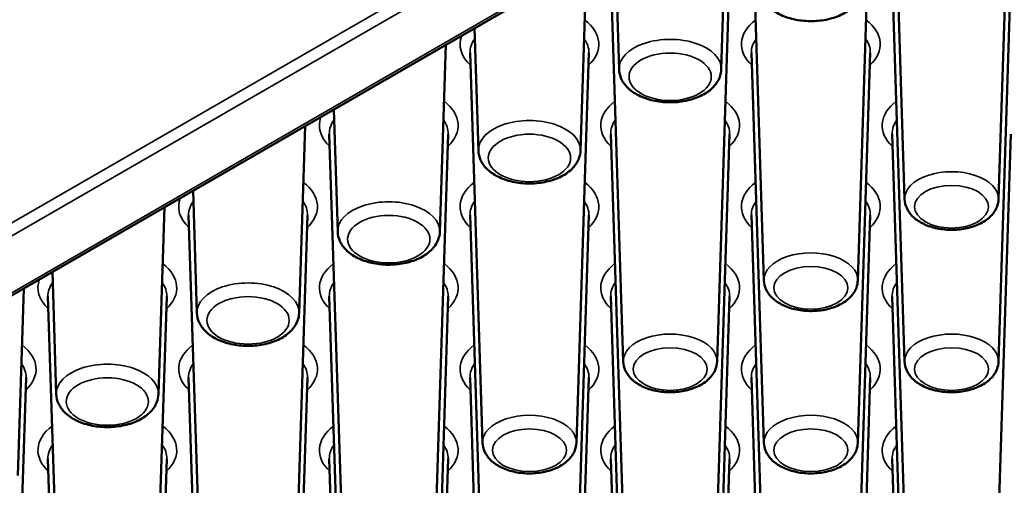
# Paper-space layout 'Sheet_1' of a CAD drawing. Header units: millimetres. Extents: x 0.8 to 58.3, y 0.8 to 58.3.
# Tile 40 of 128: x 4.8 to 6.8, y 43.2 to 44.2. Entities that reach past the tile are written whole.
import ezdxf

# ---------------------------------------------------------------- set-up
doc = ezdxf.new("R2010")
doc.units = ezdxf.units.MM
doc.layers.add('Visible (ISO)', color=7, linetype='Continuous', lineweight=50)
doc.layers.add('Visible Narrow (ISO)', color=7, linetype='Continuous', lineweight=35)

psp = doc.layouts.new('Sheet_1')

# ---------------------------------------------------------------- linework, layer by layer
at = {"layer": 'Visible (ISO)'}
for p, q in [((4.24538, 43.29452), (12.96465, 48.32859)), ((6.57076, 43.80728), (6.54599, 44.57935)), ((6.7564, 43.80728), (6.78117, 44.57935)), ((6.20787, 44.06436), (6.21974, 44.43442)), ((6.29237, 43.64655), (6.2676, 44.41862)), ((6.47802, 43.64655), (6.50278, 44.41862)), ((6.00574, 44.06436), (5.99797, 44.30638)), ((5.92948, 43.90363), (5.94135, 44.27369)), ((6.01398, 43.48583), (5.98922, 44.2579)), ((6.19963, 43.48583), (6.22439, 44.2579)), ((6.57076, 43.48583), (6.54599, 44.2579)), ((6.7564, 43.48583), (6.78117, 44.2579)), ((5.72735, 43.90363), (5.71958, 44.14565)), ((5.6511, 43.7429), (5.66297, 44.11296)), ((5.73559, 43.3251), (5.71083, 44.09717)), ((5.92124, 43.3251), (5.946, 44.09717)), ((6.29237, 43.3251), (6.2676, 44.09717)), ((6.47802, 43.3251), (6.50278, 44.09717)), ((5.44896, 43.7429), (5.4412, 43.98492)), ((5.37271, 43.58217), (5.38458, 43.95223)), ((5.4572, 43.16437), (5.43244, 43.93644)), ((5.64285, 43.16437), (5.66762, 43.93644)), ((6.01398, 43.16437), (5.98922, 43.93644)), ((6.19963, 43.16437), (6.22439, 43.93644)), ((6.57076, 43.16437), (6.54599, 43.93644)), ((6.7564, 43.16437), (6.78117, 43.93644)), ((5.17057, 43.58217), (5.16281, 43.82419)), ((5.09432, 43.42145), (5.10619, 43.79151)), ((5.17882, 43.00364), (5.15405, 43.77571)), ((5.36446, 43.00364), (5.38923, 43.77571)), ((5.73559, 43.00364), (5.71083, 43.77571)), ((5.92124, 43.00364), (5.946, 43.77571)), ((6.29237, 43.00364), (6.2676, 43.77571)), ((6.47802, 43.00364), (6.50278, 43.77571)), ((4.89218, 43.42145), (4.88442, 43.66347)), ((4.81593, 43.26072), (4.8278, 43.63078)), ((4.90043, 42.84292), (4.87566, 43.61499)), ((5.08607, 42.84292), (5.11084, 43.61499)), ((5.4572, 42.84292), (5.43244, 43.61499)), ((5.64285, 42.84292), (5.66762, 43.61499)), ((6.01398, 42.84292), (5.98922, 43.61499)), ((6.19963, 42.84292), (6.22439, 43.61499)), ((6.57076, 42.84292), (6.54599, 43.61499)), ((4.80768, 42.68219), (4.83245, 43.45426)), ((5.17882, 42.68219), (5.15405, 43.45426)), ((5.36446, 42.68219), (5.38923, 43.45426)), ((5.73559, 42.68219), (5.71083, 43.45426)), ((5.92124, 42.68219), (5.946, 43.45426)), ((6.29237, 42.68219), (6.2676, 43.45426)), ((6.47802, 42.68219), (6.50278, 43.45426)), ((4.90043, 42.52146), (4.87566, 43.29353)), ((5.08607, 42.52146), (5.11084, 43.29353)), ((5.4572, 42.52146), (5.43244, 43.29353)), ((5.64285, 42.52146), (5.66762, 43.29353)), ((6.01398, 42.52146), (5.98922, 43.29353)), ((6.19963, 42.52146), (6.22439, 43.29353)), ((6.57076, 42.52146), (6.54599, 43.29353))]:
    psp.add_line(p, q, dxfattribs=at)
for points, knots in [([(6.28412, 44.22509), (6.28433, 44.21863), (6.28591, 44.21225), (6.29152, 44.19996), (6.29576, 44.19418), (6.30693, 44.18302), (6.31426, 44.17795), (6.33124, 44.16929), (6.34108, 44.16588), (6.36173, 44.16125), (6.37255, 44.16003), (6.39415, 44.15979), (6.40493, 44.16075), (6.42564, 44.16483), (6.43557, 44.16795), (6.45372, 44.1764), (6.46194, 44.18174), (6.47504, 44.1944), (6.48015, 44.2016), (6.48503, 44.21465), (6.48609, 44.21984), (6.48626, 44.22509)], [3.9455081, 3.9455081, 3.9455081, 3.9455081, 4.1845436, 4.1845436, 4.4511673, 4.4511673, 4.7745759, 4.7745759, 5.1276159, 5.1276159, 5.4784127, 5.4784127, 5.8261934, 5.8261934, 6.1764028, 6.1764028, 6.5300221, 6.5300221, 6.8559818, 6.8559818, 7.0500662, 7.0500662, 7.0500662, 7.0500662]), ([(6.00574, 44.06436), (6.00594, 44.0579), (6.00752, 44.05153), (6.01313, 44.03924), (6.01737, 44.03345), (6.02854, 44.02229), (6.03587, 44.01722), (6.05286, 44.00857), (6.06269, 44.00515), (6.08334, 44.00053), (6.09416, 43.9993), (6.11576, 43.99906), (6.12654, 44.00002), (6.14726, 44.0041), (6.15718, 44.00722), (6.17533, 44.01567), (6.18355, 44.02101), (6.19665, 44.03367), (6.20176, 44.04087), (6.20664, 44.05392), (6.2077, 44.05911), (6.20787, 44.06436)], [3.9455081, 3.9455081, 3.9455081, 3.9455081, 4.1845436, 4.1845436, 4.4511673, 4.4511673, 4.7745759, 4.7745759, 5.1276159, 5.1276159, 5.4784127, 5.4784127, 5.8261934, 5.8261934, 6.1764028, 6.1764028, 6.5300221, 6.5300221, 6.8559818, 6.8559818, 7.0500662, 7.0500662, 7.0500662, 7.0500662]), ([(5.72735, 43.90363), (5.72755, 43.89717), (5.72913, 43.8908), (5.73474, 43.87851), (5.73898, 43.87272), (5.75015, 43.86156), (5.75748, 43.8565), (5.77447, 43.84784), (5.7843, 43.84443), (5.80496, 43.8398), (5.81577, 43.83858), (5.83737, 43.83834), (5.84815, 43.8393), (5.86887, 43.84337), (5.8788, 43.84649), (5.89694, 43.85494), (5.90516, 43.86028), (5.91826, 43.87294), (5.92337, 43.88014), (5.92825, 43.89319), (5.92932, 43.89839), (5.92948, 43.90363)], [3.9455081, 3.9455081, 3.9455081, 3.9455081, 4.1845436, 4.1845436, 4.4511673, 4.4511673, 4.7745759, 4.7745759, 5.1276159, 5.1276159, 5.4784127, 5.4784127, 5.8261934, 5.8261934, 6.1764028, 6.1764028, 6.5300221, 6.5300221, 6.8559818, 6.8559818, 7.0500662, 7.0500662, 7.0500662, 7.0500662]), ([(6.57076, 43.80728), (6.57095, 43.80131), (6.57239, 43.79542), (6.57747, 43.78408), (6.58131, 43.77874), (6.59143, 43.76842), (6.59808, 43.76374), (6.61355, 43.75566), (6.62257, 43.75246), (6.64153, 43.7481), (6.65146, 43.74693), (6.67131, 43.74664), (6.68122, 43.7475), (6.7003, 43.75121), (6.70946, 43.75408), (6.72624, 43.76189), (6.73387, 43.76685), (6.746, 43.77865), (6.75074, 43.78535), (6.75526, 43.79754), (6.75625, 43.80239), (6.7564, 43.80728)], [3.9455081, 3.9455081, 3.9455081, 3.9455081, 4.1802605, 4.1802605, 4.4421326, 4.4421326, 4.7628206, 4.7628206, 5.1183591, 5.1183591, 5.4724135, 5.4724135, 5.8230903, 5.8230903, 6.1763313, 6.1763313, 6.5329314, 6.5329314, 6.8576474, 6.8576474, 7.0500662, 7.0500662, 7.0500662, 7.0500662]), ([(5.44896, 43.7429), (5.44917, 43.73644), (5.45074, 43.73007), (5.45635, 43.71778), (5.46059, 43.71199), (5.47176, 43.70083), (5.47909, 43.69577), (5.49608, 43.68711), (5.50591, 43.6837), (5.52657, 43.67907), (5.53738, 43.67785), (5.55898, 43.67761), (5.56976, 43.67857), (5.59048, 43.68265), (5.60041, 43.68577), (5.61855, 43.69422), (5.62678, 43.69956), (5.63987, 43.71221), (5.64498, 43.71941), (5.64986, 43.73246), (5.65093, 43.73766), (5.6511, 43.7429)], [3.9455081, 3.9455081, 3.9455081, 3.9455081, 4.1845436, 4.1845436, 4.4511673, 4.4511673, 4.7745759, 4.7745759, 5.1276159, 5.1276159, 5.4784127, 5.4784127, 5.8261934, 5.8261934, 6.1764028, 6.1764028, 6.5300221, 6.5300221, 6.8559818, 6.8559818, 7.0500662, 7.0500662, 7.0500662, 7.0500662]), ([(6.29237, 43.64655), (6.29256, 43.64058), (6.294, 43.63469), (6.29909, 43.62335), (6.30292, 43.61802), (6.31304, 43.60769), (6.31969, 43.60301), (6.33516, 43.59493), (6.34418, 43.59174), (6.36314, 43.58737), (6.37307, 43.58621), (6.39293, 43.58591), (6.40283, 43.58677), (6.42191, 43.59049), (6.43107, 43.59335), (6.44785, 43.60116), (6.45548, 43.60612), (6.46761, 43.61792), (6.47235, 43.62463), (6.47687, 43.63681), (6.47786, 43.64166), (6.47802, 43.64655)], [3.9455081, 3.9455081, 3.9455081, 3.9455081, 4.1802605, 4.1802605, 4.4421326, 4.4421326, 4.7628206, 4.7628206, 5.1183591, 5.1183591, 5.4724135, 5.4724135, 5.8230903, 5.8230903, 6.1763313, 6.1763313, 6.5329314, 6.5329314, 6.8576474, 6.8576474, 7.0500662, 7.0500662, 7.0500662, 7.0500662]), ([(5.17057, 43.58217), (5.17078, 43.57572), (5.17236, 43.56934), (5.17796, 43.55705), (5.1822, 43.55127), (5.19338, 43.54011), (5.2007, 43.53504), (5.21769, 43.52638), (5.22752, 43.52297), (5.24818, 43.51834), (5.25899, 43.51712), (5.28059, 43.51688), (5.29137, 43.51784), (5.31209, 43.52192), (5.32202, 43.52504), (5.34016, 43.53349), (5.34839, 43.53883), (5.36148, 43.55148), (5.36659, 43.55869), (5.37147, 43.57173), (5.37254, 43.57693), (5.37271, 43.58217)], [3.9455081, 3.9455081, 3.9455081, 3.9455081, 4.1845436, 4.1845436, 4.4511673, 4.4511673, 4.7745759, 4.7745759, 5.1276159, 5.1276159, 5.4784127, 5.4784127, 5.8261934, 5.8261934, 6.1764028, 6.1764028, 6.5300221, 6.5300221, 6.8559818, 6.8559818, 7.0500662, 7.0500662, 7.0500662, 7.0500662]), ([(6.01398, 43.48583), (6.01417, 43.47986), (6.01561, 43.47397), (6.0207, 43.46262), (6.02453, 43.45729), (6.03465, 43.44697), (6.0413, 43.44228), (6.05678, 43.43421), (6.06579, 43.43101), (6.08475, 43.42664), (6.09469, 43.42548), (6.11454, 43.42519), (6.12445, 43.42604), (6.14352, 43.42976), (6.15268, 43.43262), (6.16946, 43.44044), (6.17709, 43.44539), (6.18922, 43.45719), (6.19396, 43.4639), (6.19848, 43.47609), (6.19947, 43.48093), (6.19963, 43.48583)], [3.9455081, 3.9455081, 3.9455081, 3.9455081, 4.1802605, 4.1802605, 4.4421326, 4.4421326, 4.7628206, 4.7628206, 5.1183591, 5.1183591, 5.4724135, 5.4724135, 5.8230903, 5.8230903, 6.1763313, 6.1763313, 6.5329314, 6.5329314, 6.8576474, 6.8576474, 7.0500662, 7.0500662, 7.0500662, 7.0500662]), ([(6.57076, 43.48583), (6.57095, 43.47986), (6.57239, 43.47397), (6.57747, 43.46262), (6.58131, 43.45729), (6.59143, 43.44697), (6.59808, 43.44228), (6.61355, 43.43421), (6.62257, 43.43101), (6.64153, 43.42664), (6.65146, 43.42548), (6.67131, 43.42519), (6.68122, 43.42604), (6.7003, 43.42976), (6.70946, 43.43262), (6.72624, 43.44044), (6.73387, 43.44539), (6.746, 43.45719), (6.75074, 43.4639), (6.75526, 43.47609), (6.75625, 43.48093), (6.7564, 43.48583)], [3.9455081, 3.9455081, 3.9455081, 3.9455081, 4.1802605, 4.1802605, 4.4421326, 4.4421326, 4.7628206, 4.7628206, 5.1183591, 5.1183591, 5.4724135, 5.4724135, 5.8230903, 5.8230903, 6.1763313, 6.1763313, 6.5329314, 6.5329314, 6.8576474, 6.8576474, 7.0500662, 7.0500662, 7.0500662, 7.0500662]), ([(4.89218, 43.42145), (4.89239, 43.41499), (4.89397, 43.40862), (4.89957, 43.39633), (4.90381, 43.39054), (4.91499, 43.37938), (4.92232, 43.37431), (4.9393, 43.36566), (4.94913, 43.36224), (4.96979, 43.35762), (4.98061, 43.35639), (5.00221, 43.35615), (5.01298, 43.35711), (5.0337, 43.36119), (5.04363, 43.36431), (5.06178, 43.37276), (5.07, 43.3781), (5.0831, 43.39076), (5.08821, 43.39796), (5.09308, 43.41101), (5.09415, 43.4162), (5.09432, 43.42145)], [3.9455081, 3.9455081, 3.9455081, 3.9455081, 4.1845436, 4.1845436, 4.4511673, 4.4511673, 4.7745759, 4.7745759, 5.1276159, 5.1276159, 5.4784127, 5.4784127, 5.8261934, 5.8261934, 6.1764028, 6.1764028, 6.5300221, 6.5300221, 6.8559818, 6.8559818, 7.0500662, 7.0500662, 7.0500662, 7.0500662]), ([(5.73559, 43.3251), (5.73578, 43.31913), (5.73722, 43.31324), (5.74231, 43.30189), (5.74615, 43.29656), (5.75627, 43.28624), (5.76291, 43.28156), (5.77839, 43.27348), (5.7874, 43.27028), (5.80636, 43.26592), (5.8163, 43.26475), (5.83615, 43.26446), (5.84606, 43.26532), (5.86513, 43.26903), (5.87429, 43.2719), (5.89107, 43.27971), (5.89871, 43.28467), (5.91084, 43.29647), (5.91557, 43.30317), (5.92009, 43.31536), (5.92108, 43.32021), (5.92124, 43.3251)], [3.9455081, 3.9455081, 3.9455081, 3.9455081, 4.1802605, 4.1802605, 4.4421326, 4.4421326, 4.7628206, 4.7628206, 5.1183591, 5.1183591, 5.4724135, 5.4724135, 5.8230903, 5.8230903, 6.1763313, 6.1763313, 6.5329314, 6.5329314, 6.8576474, 6.8576474, 7.0500662, 7.0500662, 7.0500662, 7.0500662]), ([(6.29237, 43.3251), (6.29256, 43.31913), (6.294, 43.31324), (6.29909, 43.30189), (6.30292, 43.29656), (6.31304, 43.28624), (6.31969, 43.28156), (6.33516, 43.27348), (6.34418, 43.27028), (6.36314, 43.26592), (6.37307, 43.26475), (6.39293, 43.26446), (6.40283, 43.26532), (6.42191, 43.26903), (6.43107, 43.2719), (6.44785, 43.27971), (6.45548, 43.28467), (6.46761, 43.29647), (6.47235, 43.30317), (6.47687, 43.31536), (6.47786, 43.32021), (6.47802, 43.3251)], [3.9455081, 3.9455081, 3.9455081, 3.9455081, 4.1802605, 4.1802605, 4.4421326, 4.4421326, 4.7628206, 4.7628206, 5.1183591, 5.1183591, 5.4724135, 5.4724135, 5.8230903, 5.8230903, 6.1763313, 6.1763313, 6.5329314, 6.5329314, 6.8576474, 6.8576474, 7.0500662, 7.0500662, 7.0500662, 7.0500662])]:
    psp.add_open_spline(points, degree=3, knots=knots, dxfattribs=at)
at = {"layer": 'Visible Narrow (ISO)'}
for p, q in [((12.87304, 48.41917), (4.12917, 43.37089)), ((4.1403, 43.35142), (12.88417, 48.3997)), ((12.96215, 48.33247), (4.23751, 43.2953))]:
    psp.add_line(p, q, dxfattribs=at)
for centre, major_axis, start_param, end_param in [((5.82842, 44.11408), (0.13729, 0), 5.7297669, 6.9324051), ((6.38519, 44.11408), (-0.13729, 0), 5.6339655, 6.8366037), ((6.38519, 44.11408), (0.13729, 0), 5.7297669, 6.9324051), ((5.82842, 44.11408), (-0.13729, 0), 6.0672132, 6.8366037), ((6.1068, 44.06544), (-0.10109, 0), 3.1230754, 6.3017026), ((5.82842, 44.09843), (-0.11761, 0), 5.8798722, 6.3017026), ((5.82842, 44.09843), (0.11761, 0), 6.264668, 6.6864984), ((6.38519, 44.09843), (-0.11761, 0), 5.8798722, 6.3017026), ((6.38519, 44.09843), (0.11761, 0), 6.264668, 6.6864984), ((5.55003, 43.95335), (0.13729, 0), 5.7297669, 6.9324051), ((6.1068, 43.95335), (-0.13729, 0), 5.6339655, 6.8366037), ((6.1068, 43.95335), (0.13729, 0), 5.7297669, 6.9324051), ((6.66358, 43.95335), (-0.13729, 0), 5.6339655, 6.8366037), ((5.55003, 43.95335), (-0.13729, 0), 6.0672132, 6.8366037), ((5.55003, 43.9377), (-0.11761, 0), 5.8798722, 6.3017026), ((5.55003, 43.9377), (0.11761, 0), 6.264668, 6.6864984), ((5.82842, 43.90471), (-0.10109, 0), 3.1230754, 6.3017026), ((6.1068, 43.9377), (-0.11761, 0), 5.8798722, 6.3017026), ((6.1068, 43.9377), (0.11761, 0), 6.264668, 6.6864984), ((6.66358, 43.9377), (-0.11761, 0), 5.8798722, 6.3017026), ((6.66358, 43.80827), (0.09284, 0), 6.264668, 9.4432953), ((5.27164, 43.79262), (0.13729, 0), 5.7297669, 6.9324051), ((5.82842, 43.79262), (-0.13729, 0), 5.6339655, 6.8366037), ((5.82842, 43.79262), (0.13729, 0), 5.7297669, 6.9324051), ((6.38519, 43.79262), (-0.13729, 0), 5.6339655, 6.8366037), ((6.38519, 43.79262), (0.13729, 0), 5.7297669, 6.9324051), ((5.27164, 43.79262), (-0.13729, 0), 6.0672132, 6.8366037), ((5.27164, 43.77697), (-0.11761, 0), 5.8798722, 6.3017026), ((5.27164, 43.77697), (0.11761, 0), 6.264668, 6.6864984), ((5.55003, 43.74398), (-0.10109, 0), 3.1230754, 6.3017026), ((5.82842, 43.77697), (-0.11761, 0), 5.8798722, 6.3017026), ((5.82842, 43.77697), (0.11761, 0), 6.264668, 6.6864984), ((6.38519, 43.77697), (-0.11761, 0), 5.8798722, 6.3017026), ((6.38519, 43.77697), (0.11761, 0), 6.264668, 6.6864984), ((6.38519, 43.64755), (0.09284, 0), 6.264668, 9.4432953), ((4.99325, 43.63189), (0.13729, 0), 5.7297669, 6.9324051), ((5.55003, 43.63189), (-0.13729, 0), 5.6339655, 6.8366037), ((5.55003, 43.63189), (0.13729, 0), 5.7297669, 6.9324051), ((6.1068, 43.63189), (-0.13729, 0), 5.6339655, 6.8366037), ((6.1068, 43.63189), (0.13729, 0), 5.7297669, 6.9324051), ((6.66358, 43.63189), (-0.13729, 0), 5.6339655, 6.8366037), ((4.99325, 43.63189), (-0.13729, 0), 6.0672132, 6.8366037), ((4.99325, 43.61624), (-0.11761, 0), 5.8798722, 6.3017026), ((4.99325, 43.61624), (0.11761, 0), 6.264668, 6.6864984), ((5.27164, 43.58326), (-0.10109, 0), 3.1230754, 6.3017026), ((5.55003, 43.61624), (-0.11761, 0), 5.8798722, 6.3017026), ((5.55003, 43.61624), (0.11761, 0), 6.264668, 6.6864984), ((6.1068, 43.61624), (-0.11761, 0), 5.8798722, 6.3017026), ((6.1068, 43.61624), (0.11761, 0), 6.264668, 6.6864984), ((6.66358, 43.61624), (-0.11761, 0), 5.8798722, 6.3017026), ((6.1068, 43.48682), (0.09284, 0), 6.264668, 9.4432953), ((6.66358, 43.48682), (0.09284, 0), 6.264668, 9.4432953), ((4.71486, 43.47117), (0.13729, 0), 5.7297669, 6.9324051), ((5.27164, 43.47117), (-0.13729, 0), 5.6339655, 6.8366037), ((5.27164, 43.47117), (0.13729, 0), 5.7297669, 6.9324051), ((5.82842, 43.47117), (-0.13729, 0), 5.6339655, 6.8366037), ((5.82842, 43.47117), (0.13729, 0), 5.7297669, 6.9324051), ((6.38519, 43.47117), (-0.13729, 0), 5.6339655, 6.8366037), ((6.38519, 43.47117), (0.13729, 0), 5.7297669, 6.9324051), ((4.99325, 43.42253), (-0.10109, 0), 3.1230754, 6.3017026), ((4.71486, 43.45551), (0.11761, 0), 6.264668, 6.6864984), ((5.27164, 43.45551), (-0.11761, 0), 5.8798722, 6.3017026), ((5.27164, 43.45551), (0.11761, 0), 6.264668, 6.6864984), ((5.82842, 43.45551), (-0.11761, 0), 5.8798722, 6.3017026), ((5.82842, 43.45551), (0.11761, 0), 6.264668, 6.6864984), ((6.38519, 43.45551), (-0.11761, 0), 5.8798722, 6.3017026), ((6.38519, 43.45551), (0.11761, 0), 6.264668, 6.6864984), ((5.82842, 43.32609), (0.09284, 0), 6.264668, 9.4432953), ((6.38519, 43.32609), (0.09284, 0), 6.264668, 9.4432953), ((4.99325, 43.31044), (-0.13729, 0), 5.6339655, 6.8366037), ((4.99325, 43.31044), (0.13729, 0), 5.7297669, 6.9324051), ((5.55003, 43.31044), (-0.13729, 0), 5.6339655, 6.8366037), ((5.55003, 43.31044), (0.13729, 0), 5.7297669, 6.9324051), ((6.1068, 43.31044), (-0.13729, 0), 5.6339655, 6.8366037), ((6.1068, 43.31044), (0.13729, 0), 5.7297669, 6.9324051), ((6.66358, 43.31044), (-0.13729, 0), 5.6339655, 6.8366037), ((4.99325, 43.29479), (-0.11761, 0), 5.8798722, 6.3017026), ((4.99325, 43.29479), (0.11761, 0), 6.264668, 6.6864984), ((5.55003, 43.29479), (-0.11761, 0), 5.8798722, 6.3017026), ((5.55003, 43.29479), (0.11761, 0), 6.264668, 6.6864984), ((6.1068, 43.29479), (-0.11761, 0), 5.8798722, 6.3017026), ((6.1068, 43.29479), (0.11761, 0), 6.264668, 6.6864984), ((6.66358, 43.29479), (-0.11761, 0), 5.8798722, 6.3017026)]:
    psp.add_ellipse(centre, major_axis=major_axis, ratio=0.5773503, start_param=start_param, end_param=end_param, dxfattribs=at)
for centre, major_axis in [((6.1068, 44.04979), (-0.08141, 0)), ((5.82842, 43.88906), (-0.08141, 0)), ((6.66358, 43.79262), (-0.07316, 0)), ((5.55003, 43.72833), (-0.08141, 0)), ((6.38519, 43.63189), (-0.07316, 0)), ((5.27164, 43.5676), (-0.08141, 0)), ((6.1068, 43.47117), (-0.07316, 0)), ((6.66358, 43.47117), (0.07316, 0)), ((4.99325, 43.40688), (-0.08141, 0)), ((5.82842, 43.31044), (-0.07316, 0)), ((6.38519, 43.31044), (-0.07316, 0))]:
    psp.add_ellipse(centre, major_axis=major_axis, ratio=0.5773503, dxfattribs=at)

doc.saveas('drawing.dxf')
